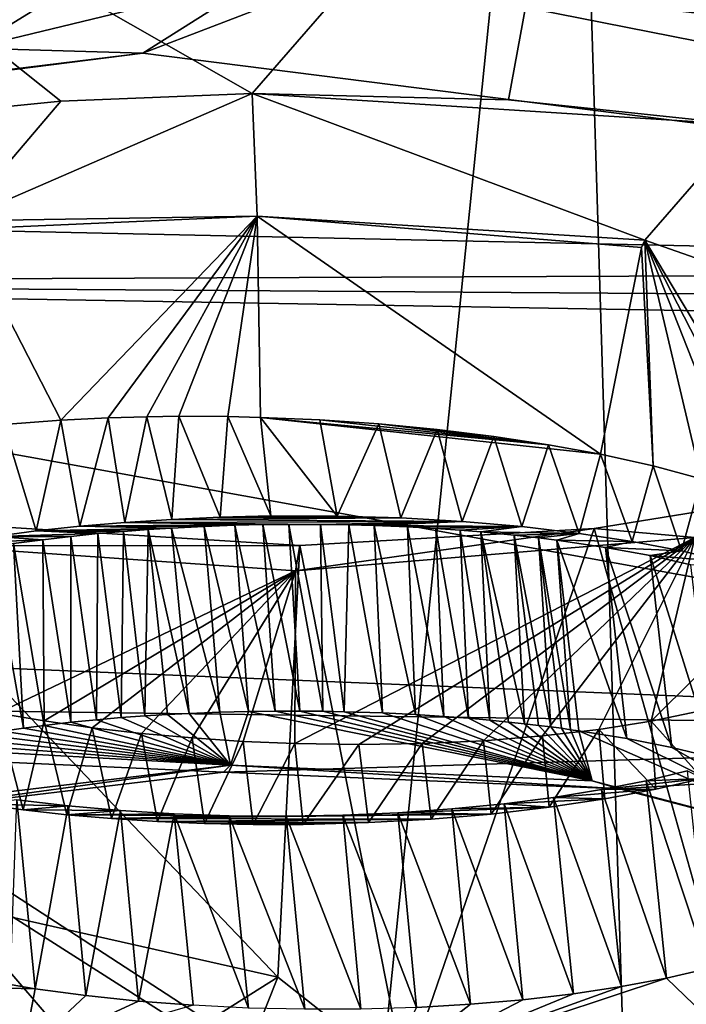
# Model space of a CAD drawing. Header units: metres. Extents: x -147 to 294, y -23 to 81.
# Tile 184 of 256: x 215.81 to 218.21, y 11.69 to 15.24. Entities that reach past the tile are written whole.
import ezdxf

# ---------------------------------------------------------------- set-up
doc = ezdxf.new("R2010")
doc.units = ezdxf.units.M
doc.layers.add('solid_AVA_153', color=7, linetype='CONTINUOUS')

msp = doc.modelspace()

# ---------------------------------------------------------------- linework, layer by layer
at = {"layer": 'solid_AVA_153'}
for points in [[(218.684082, 12.610592, 267.391724), (217.784973, 18.039345, 268.582123), (221.667358, 19.119045, 269.910767)], [(221.215851, 18.567869, 273.642273), (207.197678, 17.682125, 271.011749), (222.109406, 7.973817, 270.554962)], [(214.1241, 17.784563, 267.898804), (217.784973, 18.039345, 268.582123), (216.663498, 6.995664, 265.689087)], [(218.121918, 7.086484, 265.954193), (216.663498, 6.995664, 265.689087), (217.784973, 18.039345, 268.582123)], [(218.121918, 7.086484, 265.954193), (217.784973, 18.039345, 268.582123), (218.684082, 12.610592, 267.391724)], [(214.1241, 17.784563, 267.898804), (216.663498, 6.995664, 265.689087), (213.349136, 4.857448, 264.523773)], [(207.197678, 17.682125, 271.011749), (206.91275, 17.6693, 270.939789), (222.109406, 7.973817, 270.554962)], [(206.91275, 17.6693, 270.939789), (207.975296, 7.126532, 267.863281), (222.109406, 7.973817, 270.554962)], [(216.647812, 14.975842, 197.550766), (217.824066, 16.327196, 192.78624), (214.103394, 16.427202, 192.407562)], [(215.959427, 14.948282, 197.639709), (214.103394, 16.427202, 192.407562), (215.308853, 14.883782, 197.871933)], [(215.959427, 14.948282, 197.639709), (216.647812, 14.975842, 197.550766), (214.103394, 16.427202, 192.407562)], [(216.647812, 14.975842, 197.550766), (217.571655, 14.952785, 197.6633), (217.824066, 16.327196, 192.78624)], [(217.571655, 14.952785, 197.6633), (218.423599, 14.862842, 198.031403), (217.824066, 16.327196, 192.78624)], [(220.215912, 14.876363, 198.111481), (221.528976, 16.318264, 193.093384), (217.824066, 16.327196, 192.78624)], [(220.215912, 14.876363, 198.111481), (217.824066, 16.327196, 192.78624), (218.423599, 14.862842, 198.031403)], [(217.007309, 15.411266, 187.746414), (225.492401, 15.659165, 187.674271), (223.012802, 14.713538, 190.528992)], [(215.597107, 15.366118, 188.803024), (216.158646, 15.459792, 188.476715), (215.637909, 15.139821, 188.846634)], [(216.158646, 15.459792, 188.476715), (216.682739, 15.39323, 188.002182), (215.637909, 15.139821, 188.846634)], [(216.254623, 15.121499, 188.692123), (217.007309, 15.411266, 187.746414), (222.453873, 14.335485, 191.766296)], [(216.682739, 15.39323, 188.002182), (217.007309, 15.411266, 187.746414), (216.254623, 15.121499, 188.692123)], [(217.007309, 15.411266, 187.746414), (223.012802, 14.713538, 190.528992), (222.453873, 14.335485, 191.766296)], [(215.637909, 15.139821, 188.846634), (216.682739, 15.39323, 188.002182), (216.254623, 15.121499, 188.692123)], [(216.254623, 15.121499, 188.692123), (222.453873, 14.335485, 191.766296), (211.87587, 14.563664, 190.675995)], [(215.18454, 14.990046, 189.128342), (216.254623, 15.121499, 188.692123), (211.87587, 14.563664, 190.675995)], [(215.637909, 15.139821, 188.846634), (216.254623, 15.121499, 188.692123), (215.18454, 14.990046, 189.128342)], [(215.59201, 14.516495, 198.357666), (215.959427, 14.948282, 197.639709), (215.308853, 14.883782, 197.871933)], [(215.59201, 14.516495, 198.357666), (216.647812, 14.975842, 197.550766), (215.959427, 14.948282, 197.639709)], [(215.59201, 14.516495, 198.357666), (216.666061, 14.533432, 198.138336), (216.647812, 14.975842, 197.550766)], [(216.647812, 14.975842, 197.550766), (218.423599, 14.862842, 198.031403), (217.571655, 14.952785, 197.6633)], [(218.062851, 14.447267, 198.514023), (218.423599, 14.862842, 198.031403), (216.647812, 14.975842, 197.550766)], [(218.062851, 14.447267, 198.514023), (216.647812, 14.975842, 197.550766), (216.666061, 14.533432, 198.138336)], [(219.017776, 14.112648, 199.678833), (218.423599, 14.862842, 198.031403), (218.062851, 14.447267, 198.514023)], [(211.87587, 14.563664, 190.675995), (222.453873, 14.335485, 191.766296), (212.367004, 14.29432, 191.572479)], [(215.59201, 14.516495, 198.357666), (215.604462, 14.487136, 198.375427), (216.666061, 14.533432, 198.138336)], [(215.604462, 14.487136, 198.375427), (215.95903, 13.798858, 198.40416), (216.666061, 14.533432, 198.138336)], [(216.666061, 14.533432, 198.138336), (215.95903, 13.798858, 198.40416), (216.128967, 13.807193, 198.34877)], [(216.666061, 14.533432, 198.138336), (216.128967, 13.807193, 198.34877), (216.268341, 13.81111, 198.314133)], [(216.666061, 14.533432, 198.138336), (216.268341, 13.81111, 198.314133), (216.384308, 13.81248, 198.292282)], [(216.666061, 14.533432, 198.138336), (216.384308, 13.81248, 198.292282), (216.56102, 13.811397, 198.270752)], [(216.666061, 14.533432, 198.138336), (216.56102, 13.811397, 198.270752), (216.677673, 13.808626, 198.26416)], [(217.902817, 13.675586, 198.58168), (216.666061, 14.533432, 198.138336), (216.677673, 13.808626, 198.26416)], [(218.050858, 14.420623, 198.526886), (218.062851, 14.447267, 198.514023), (216.666061, 14.533432, 198.138336)], [(217.902817, 13.675586, 198.58168), (218.050858, 14.420623, 198.526886), (216.666061, 14.533432, 198.138336)], [(215.604462, 14.487136, 198.375427), (215.753799, 13.783057, 198.492157), (215.95903, 13.798858, 198.40416)], [(218.092621, 13.633414, 198.710037), (218.062851, 14.447267, 198.514023), (218.050858, 14.420623, 198.526886)], [(218.674026, 13.425665, 199.386383), (219.017776, 14.112648, 199.678833), (218.062851, 14.447267, 198.514023)], [(218.557999, 13.482682, 199.196106), (218.674026, 13.425665, 199.386383), (218.062851, 14.447267, 198.514023)], [(218.421555, 13.536605, 199.01886), (218.557999, 13.482682, 199.196106), (218.062851, 14.447267, 198.514023)], [(218.266006, 13.586955, 198.856308), (218.421555, 13.536605, 199.01886), (218.062851, 14.447267, 198.514023)], [(218.092621, 13.633414, 198.710037), (218.266006, 13.586955, 198.856308), (218.062851, 14.447267, 198.514023)], [(218.092621, 13.633414, 198.710037), (218.050858, 14.420623, 198.526886), (217.902817, 13.675586, 198.58168)], [(222.453873, 14.335485, 191.766296), (222.446991, 14.225546, 192.148712), (212.367004, 14.29432, 191.572479)], [(212.367004, 14.29432, 191.572479), (221.319656, 12.675594, 197.546555), (210.705215, 13.112421, 195.848038)], [(212.367004, 14.29432, 191.572479), (222.507278, 14.119565, 192.526993), (221.319656, 12.675594, 197.546555)], [(222.446991, 14.225546, 192.148712), (222.507278, 14.119565, 192.526993), (212.367004, 14.29432, 191.572479)], [(216.128967, 13.807193, 198.34877), (215.95903, 13.798858, 198.40416), (216.026871, 13.416172, 198.313965)], [(216.128967, 13.807193, 198.34877), (216.026871, 13.416172, 198.313965), (216.189346, 13.429996, 198.26532)], [(216.268341, 13.81111, 198.314133), (216.128967, 13.807193, 198.34877), (216.189346, 13.429996, 198.26532)], [(216.268341, 13.81111, 198.314133), (216.189346, 13.429996, 198.26532), (216.3582, 13.440788, 198.228378)], [(216.384308, 13.81248, 198.292282), (216.268341, 13.81111, 198.314133), (216.3582, 13.440788, 198.228378)], [(216.384308, 13.81248, 198.292282), (216.3582, 13.440788, 198.228378), (216.533447, 13.448575, 198.20314)], [(216.56102, 13.811397, 198.270752), (216.384308, 13.81248, 198.292282), (216.533447, 13.448575, 198.20314)], [(216.56102, 13.811397, 198.270752), (216.533447, 13.448575, 198.20314), (216.715088, 13.453383, 198.189529)], [(216.677673, 13.808626, 198.26416), (216.56102, 13.811397, 198.270752), (216.715088, 13.453383, 198.189529)], [(216.677673, 13.808626, 198.26416), (216.715088, 13.453383, 198.189529), (216.953873, 13.452646, 198.198425)], [(216.891449, 13.799281, 198.267685), (216.677673, 13.808626, 198.26416), (216.953873, 13.452646, 198.198425)], [(217.715256, 13.710124, 198.480804), (217.902817, 13.675586, 198.58168), (216.677673, 13.808626, 198.26416)], [(216.891449, 13.799281, 198.267685), (217.715256, 13.710124, 198.480804), (216.677673, 13.808626, 198.26416)], [(215.753799, 13.783057, 198.492157), (215.719376, 13.37873, 198.448868), (215.870148, 13.399065, 198.375229)], [(215.95903, 13.798858, 198.40416), (215.753799, 13.783057, 198.492157), (215.870148, 13.399065, 198.375229)], [(215.95903, 13.798858, 198.40416), (215.870148, 13.399065, 198.375229), (216.026871, 13.416172, 198.313965)], [(216.891449, 13.799281, 198.267685), (216.953873, 13.452646, 198.198425), (217.104263, 13.784696, 198.291351)], [(216.891449, 13.799281, 198.267685), (217.104263, 13.784696, 198.291351), (217.715256, 13.710124, 198.480804)], [(217.104263, 13.784696, 198.291351), (216.953873, 13.452646, 198.198425), (217.183838, 13.446066, 198.229507)], [(217.104263, 13.784696, 198.291351), (217.183838, 13.446066, 198.229507), (217.314056, 13.76486, 198.334976)], [(217.104263, 13.784696, 198.291351), (217.518448, 13.739928, 198.3983), (217.715256, 13.710124, 198.480804)], [(217.104263, 13.784696, 198.291351), (217.314056, 13.76486, 198.334976), (217.518448, 13.739928, 198.3983)], [(217.314056, 13.76486, 198.334976), (217.183838, 13.446066, 198.229507), (217.40509, 13.43364, 198.282669)], [(217.314056, 13.76486, 198.334976), (217.40509, 13.43364, 198.282669), (217.518448, 13.739928, 198.3983)], [(217.518448, 13.739928, 198.3983), (217.40509, 13.43364, 198.282669), (217.619675, 13.415033, 198.359161)], [(217.518448, 13.739928, 198.3983), (217.619675, 13.415033, 198.359161), (217.715256, 13.710124, 198.480804)], [(217.715256, 13.710124, 198.480804), (217.619675, 13.415033, 198.359161), (217.825699, 13.390589, 198.457596)], [(217.715256, 13.710124, 198.480804), (217.825699, 13.390589, 198.457596), (217.902817, 13.675586, 198.58168)], [(218.085251, 12.713965, 201.970642), (218.242737, 13.376169, 202.375854), (219.081772, 13.703977, 201.148102)], [(218.258499, 12.7497, 201.824783), (218.085251, 12.713965, 201.970642), (219.081772, 13.703977, 201.148102)], [(217.902817, 13.675586, 198.58168), (217.825699, 13.390589, 198.457596), (218.017334, 13.361287, 198.574051)], [(218.092621, 13.633414, 198.710037), (217.902817, 13.675586, 198.58168), (218.017334, 13.361287, 198.574051)], [(218.092621, 13.633414, 198.710037), (218.017334, 13.361287, 198.574051), (218.194229, 13.326963, 198.709)], [(218.092621, 13.633414, 198.710037), (218.194229, 13.326963, 198.709), (218.266006, 13.586955, 198.856308)], [(218.266006, 13.586955, 198.856308), (218.194229, 13.326963, 198.709), (218.356857, 13.287735, 198.861984)], [(218.747803, 13.548441, 202.949539), (217.879807, 13.408317, 203.438889), (218.431076, 11.44709, 211.324234)], [(218.242737, 13.376169, 202.375854), (217.879807, 13.408317, 203.438889), (218.747803, 13.548441, 202.949539)], [(217.183838, 13.446066, 198.229507), (216.715088, 13.453383, 198.189529), (216.533447, 13.448575, 198.20314)], [(217.183838, 13.446066, 198.229507), (216.953873, 13.452646, 198.198425), (216.715088, 13.453383, 198.189529)], [(216.740814, 11.791358, 209.82988), (216.819489, 13.346418, 203.63945), (215.158569, 13.449783, 203.227753)], [(215.513489, 13.345549, 202.618546), (215.158569, 13.449783, 203.227753), (216.819489, 13.346418, 203.63945)], [(215.562317, 12.056111, 208.734894), (216.740814, 11.791358, 209.82988), (215.158569, 13.449783, 203.227753)], [(216.026871, 13.416172, 198.313965), (215.870148, 13.399065, 198.375229), (216.357178, 13.409785, 198.342056)], [(216.189346, 13.429996, 198.26532), (216.026871, 13.416172, 198.313965), (216.687088, 13.422022, 198.303833)], [(216.026871, 13.416172, 198.313965), (216.585663, 13.419727, 198.309982), (216.687088, 13.422022, 198.303833)], [(216.026871, 13.416172, 198.313965), (216.475845, 13.415782, 198.32222), (216.585663, 13.419727, 198.309982)], [(216.026871, 13.416172, 198.313965), (216.357178, 13.409785, 198.342056), (216.475845, 13.415782, 198.32222)], [(217.40509, 13.43364, 198.282669), (216.3582, 13.440788, 198.228378), (216.189346, 13.429996, 198.26532)], [(217.40509, 13.43364, 198.282669), (216.189346, 13.429996, 198.26532), (216.89418, 13.42272, 198.306473)], [(216.189346, 13.429996, 198.26532), (216.687088, 13.422022, 198.303833), (216.780624, 13.422987, 198.302536)], [(216.189346, 13.429996, 198.26532), (216.780624, 13.422987, 198.302536), (216.89418, 13.42272, 198.306473)], [(216.475845, 13.415782, 198.32222), (216.357178, 13.409785, 198.342056), (216.532013, 12.746078, 198.152664)], [(217.183838, 13.446066, 198.229507), (216.533447, 13.448575, 198.20314), (216.3582, 13.440788, 198.228378)], [(217.40509, 13.43364, 198.282669), (217.183838, 13.446066, 198.229507), (216.3582, 13.440788, 198.228378)], [(216.585663, 13.419727, 198.309982), (216.475845, 13.415782, 198.32222), (216.635162, 12.748661, 198.140045)], [(216.475845, 13.415782, 198.32222), (216.532013, 12.746078, 198.152664), (216.635162, 12.748661, 198.140045)], [(216.687088, 13.422022, 198.303833), (216.585663, 13.419727, 198.309982), (216.73111, 12.749863, 198.132843)], [(216.585663, 13.419727, 198.309982), (216.635162, 12.748661, 198.140045), (216.73111, 12.749863, 198.132843)], [(216.780624, 13.422987, 198.302536), (216.687088, 13.422022, 198.303833), (216.820251, 12.749949, 198.130066)], [(216.687088, 13.422022, 198.303833), (216.73111, 12.749863, 198.132843), (216.820251, 12.749949, 198.130066)], [(216.780624, 13.422987, 198.302536), (216.820251, 12.749949, 198.130066), (216.903061, 12.749147, 198.130829)], [(216.89418, 13.42272, 198.306473), (216.780624, 13.422987, 198.302536), (216.903061, 12.749147, 198.130829)], [(217.40509, 13.43364, 198.282669), (216.89418, 13.42272, 198.306473), (216.99614, 13.421128, 198.31517)], [(216.89418, 13.42272, 198.306473), (216.903061, 12.749147, 198.130829), (216.979996, 12.747649, 198.134399)], [(216.99614, 13.421128, 198.31517), (216.89418, 13.42272, 198.306473), (216.979996, 12.747649, 198.134399)], [(216.99614, 13.421128, 198.31517), (216.979996, 12.747649, 198.134399), (217.117752, 12.743141, 198.147675)], [(217.40509, 13.43364, 198.282669), (216.99614, 13.421128, 198.31517), (217.087677, 13.418591, 198.327194)], [(217.087677, 13.418591, 198.327194), (216.99614, 13.421128, 198.31517), (217.117752, 12.743141, 198.147675)], [(217.619675, 13.415033, 198.359161), (217.40509, 13.43364, 198.282669), (217.087677, 13.418591, 198.327194)], [(217.087677, 13.418591, 198.327194), (217.117752, 12.743141, 198.147675), (217.236572, 12.737305, 198.166443)], [(217.207687, 13.413613, 198.349258), (217.087677, 13.418591, 198.327194), (217.236572, 12.737305, 198.166443)], [(217.619675, 13.415033, 198.359161), (217.087677, 13.418591, 198.327194), (217.207687, 13.413613, 198.349258)], [(217.619675, 13.415033, 198.359161), (217.207687, 13.413613, 198.349258), (217.30983, 13.407863, 198.37381)], [(217.619675, 13.415033, 198.359161), (217.30983, 13.407863, 198.37381), (217.397186, 13.401817, 198.399109)], [(217.619675, 13.415033, 198.359161), (217.397186, 13.401817, 198.399109), (217.472, 13.395767, 198.424072)], [(217.825699, 13.390589, 198.457596), (217.619675, 13.415033, 198.359161), (217.472, 13.395767, 198.424072)], [(215.870148, 13.399065, 198.375229), (215.719376, 13.37873, 198.448868), (216.091766, 13.389548, 198.412415)], [(215.719376, 13.37873, 198.448868), (215.994766, 13.379627, 198.447754), (216.091766, 13.389548, 198.412415)], [(215.719376, 13.37873, 198.448868), (215.893692, 13.367655, 198.490768), (215.994766, 13.379627, 198.447754)], [(215.870148, 13.399065, 198.375229), (216.27298, 13.404441, 198.360275), (216.357178, 13.409785, 198.342056)], [(215.870148, 13.399065, 198.375229), (216.184494, 13.397744, 198.383545), (216.27298, 13.404441, 198.360275)], [(215.870148, 13.399065, 198.375229), (216.091766, 13.389548, 198.412415), (216.184494, 13.397744, 198.383545)], [(215.994766, 13.379627, 198.447754), (215.893692, 13.367655, 198.490768), (215.994873, 12.709422, 198.305893)], [(216.091766, 13.389548, 198.412415), (215.994766, 13.379627, 198.447754), (216.08725, 12.71872, 198.26825)], [(215.994766, 13.379627, 198.447754), (215.994873, 12.709422, 198.305893), (216.08725, 12.71872, 198.26825)], [(216.091766, 13.389548, 198.412415), (216.08725, 12.71872, 198.26825), (216.176224, 12.726434, 198.236694)], [(216.184494, 13.397744, 198.383545), (216.091766, 13.389548, 198.412415), (216.176224, 12.726434, 198.236694)], [(216.184494, 13.397744, 198.383545), (216.176224, 12.726434, 198.236694), (216.26149, 12.732728, 198.210571)], [(216.27298, 13.404441, 198.360275), (216.184494, 13.397744, 198.383545), (216.26149, 12.732728, 198.210571)], [(216.27298, 13.404441, 198.360275), (216.26149, 12.732728, 198.210571), (216.343231, 12.737801, 198.189163)], [(216.357178, 13.409785, 198.342056), (216.27298, 13.404441, 198.360275), (216.421341, 12.741796, 198.171921)], [(216.27298, 13.404441, 198.360275), (216.343231, 12.737801, 198.189163), (216.421341, 12.741796, 198.171921)], [(216.357178, 13.409785, 198.342056), (216.421341, 12.741796, 198.171921), (216.532013, 12.746078, 198.152664)], [(216.804565, 13.255177, 202.907242), (216.819489, 13.346418, 203.63945), (217.879807, 13.408317, 203.438889)], [(218.242737, 13.376169, 202.375854), (216.804565, 13.255177, 202.907242), (217.879807, 13.408317, 203.438889)], [(217.879807, 13.408317, 203.438889), (216.819489, 13.346418, 203.63945), (217.199661, 11.428539, 211.350037)], [(217.879807, 13.408317, 203.438889), (217.199661, 11.428539, 211.350037), (218.431076, 11.44709, 211.324234)], [(217.207687, 13.413613, 198.349258), (217.236572, 12.737305, 198.166443), (217.339157, 12.730759, 198.188324)], [(217.30983, 13.407863, 198.37381), (217.207687, 13.413613, 198.349258), (217.339157, 12.730759, 198.188324)], [(217.30983, 13.407863, 198.37381), (217.339157, 12.730759, 198.188324), (217.427856, 12.723969, 198.211548)], [(217.397186, 13.401817, 198.399109), (217.30983, 13.407863, 198.37381), (217.427856, 12.723969, 198.211548)], [(217.397186, 13.401817, 198.399109), (217.427856, 12.723969, 198.211548), (217.504761, 12.717196, 198.235046)], [(217.472, 13.395767, 198.424072), (217.397186, 13.401817, 198.399109), (217.504761, 12.717196, 198.235046)], [(217.472, 13.395767, 198.424072), (217.504761, 12.717196, 198.235046), (217.571487, 12.710598, 198.258087)], [(217.472, 13.395767, 198.424072), (217.571487, 12.710598, 198.258087), (217.629547, 12.704302, 198.280182)], [(217.591476, 13.384347, 198.470642), (217.472, 13.395767, 198.424072), (217.629547, 12.704302, 198.280182)], [(217.825699, 13.390589, 198.457596), (217.472, 13.395767, 198.424072), (217.591476, 13.384347, 198.470642)], [(217.825699, 13.390589, 198.457596), (217.591476, 13.384347, 198.470642), (217.680252, 13.374412, 198.510757)], [(217.591476, 13.384347, 198.470642), (217.629547, 12.704302, 198.280182), (217.680161, 12.698401, 198.301041)], [(217.591476, 13.384347, 198.470642), (217.680161, 12.698401, 198.301041), (217.724289, 12.692873, 198.320679)], [(217.680252, 13.374412, 198.510757), (217.591476, 13.384347, 198.470642), (217.724289, 12.692873, 198.320679)], [(217.825699, 13.390589, 198.457596), (217.680252, 13.374412, 198.510757), (217.746124, 13.366098, 198.544067)], [(218.017334, 13.361287, 198.574051), (217.825699, 13.390589, 198.457596), (217.746124, 13.366098, 198.544067)], [(215.513489, 13.345549, 202.618546), (216.819489, 13.346418, 203.63945), (216.804565, 13.255177, 202.907242)], [(215.513489, 13.345549, 202.618546), (216.804565, 13.255177, 202.907242), (215.731583, 12.742361, 202.193253)], [(215.719376, 13.37873, 198.448868), (215.575867, 13.355608, 198.533249), (215.893692, 13.367655, 198.490768)], [(215.575867, 13.355608, 198.533249), (215.788589, 13.353488, 198.542023), (215.893692, 13.367655, 198.490768)], [(215.788589, 13.353488, 198.542023), (215.707504, 13.341042, 198.587296), (215.824921, 12.688564, 198.389191)], [(215.893692, 13.367655, 198.490768), (215.788589, 13.353488, 198.542023), (215.89888, 12.698266, 198.350586)], [(215.788589, 13.353488, 198.542023), (215.824921, 12.688564, 198.389191), (215.89888, 12.698266, 198.350586)], [(215.893692, 13.367655, 198.490768), (215.89888, 12.698266, 198.350586), (215.994873, 12.709422, 198.305893)], [(216.740814, 11.791358, 209.82988), (217.199661, 11.428539, 211.350037), (216.819489, 13.346418, 203.63945)], [(217.032715, 12.629274, 202.401672), (216.801468, 12.632873, 202.421158), (218.242737, 13.376169, 202.375854)], [(216.804565, 13.255177, 202.907242), (218.242737, 13.376169, 202.375854), (216.801468, 12.632873, 202.421158)], [(217.26033, 12.632804, 202.359024), (217.032715, 12.629274, 202.401672), (218.242737, 13.376169, 202.375854)], [(217.481812, 12.643288, 202.293793), (217.26033, 12.632804, 202.359024), (218.242737, 13.376169, 202.375854)], [(217.694641, 12.660472, 202.206543), (217.481812, 12.643288, 202.293793), (218.242737, 13.376169, 202.375854)], [(217.680252, 13.374412, 198.510757), (217.724289, 12.692873, 198.320679), (217.763107, 12.687921, 198.338394)], [(217.680252, 13.374412, 198.510757), (217.763107, 12.687921, 198.338394), (217.795517, 12.682946, 198.355209)], [(217.680252, 13.374412, 198.510757), (217.795517, 12.682946, 198.355209), (217.746124, 13.366098, 198.544067)], [(217.896515, 12.684099, 202.098373), (217.694641, 12.660472, 202.206543), (218.242737, 13.376169, 202.375854)], [(217.746124, 13.366098, 198.544067), (217.795517, 12.682946, 198.355209), (217.824722, 12.679186, 198.369553)], [(217.746124, 13.366098, 198.544067), (217.824722, 12.679186, 198.369553), (217.998093, 12.650946, 198.470978)], [(217.921234, 13.339874, 198.648239), (217.746124, 13.366098, 198.544067), (217.998093, 12.650946, 198.470978)], [(218.017334, 13.361287, 198.574051), (217.746124, 13.366098, 198.544067), (217.921234, 13.339874, 198.648239)], [(218.085251, 12.713965, 201.970642), (217.896515, 12.684099, 202.098373), (218.242737, 13.376169, 202.375854)], [(218.194229, 13.326963, 198.709), (218.017334, 13.361287, 198.574051), (217.921234, 13.339874, 198.648239)], [(215.707504, 13.341042, 198.587296), (215.749237, 12.677548, 198.43277), (215.824921, 12.688564, 198.389191)], [(217.921234, 13.339874, 198.648239), (217.998093, 12.650946, 198.470978), (218.160355, 12.618535, 198.588348)], [(218.081879, 13.310124, 198.765335), (217.921234, 13.339874, 198.648239), (218.160355, 12.618535, 198.588348)], [(218.194229, 13.326963, 198.709), (217.921234, 13.339874, 198.648239), (218.081879, 13.310124, 198.765335)], [(218.356857, 13.287735, 198.861984), (218.194229, 13.326963, 198.709), (218.081879, 13.310124, 198.765335)], [(218.081879, 13.310124, 198.765335), (218.160355, 12.618535, 198.588348), (218.309952, 12.582226, 198.720535)], [(218.228149, 13.276822, 198.895355), (218.081879, 13.310124, 198.765335), (218.309952, 12.582226, 198.720535)], [(218.356857, 13.287735, 198.861984), (218.081879, 13.310124, 198.765335), (218.228149, 13.276822, 198.895355)], [(216.804565, 13.255177, 202.907242), (215.898438, 12.714205, 202.266708), (215.731583, 12.742361, 202.193253)], [(216.804565, 13.255177, 202.907242), (216.071503, 12.689786, 202.326538), (215.898438, 12.714205, 202.266708)], [(216.804565, 13.255177, 202.907242), (216.249603, 12.669423, 202.372223), (216.071503, 12.689786, 202.326538)], [(216.804565, 13.255177, 202.907242), (216.431488, 12.653116, 202.403381), (216.249603, 12.669423, 202.372223)], [(216.804565, 13.255177, 202.907242), (216.615875, 12.640911, 202.419785), (216.431488, 12.653116, 202.403381)], [(216.804565, 13.255177, 202.907242), (216.801468, 12.632873, 202.421158), (216.615875, 12.640911, 202.419785)], [(221.319656, 12.675594, 197.546555), (210.116821, 12.824021, 196.943481), (210.705215, 13.112421, 195.848038)], [(216.545105, 12.529419, 197.773651), (210.116821, 12.824021, 196.943481), (221.319656, 12.675594, 197.546555)], [(216.545105, 12.529419, 197.773651), (215.303864, 12.380696, 198.307831), (210.116821, 12.824021, 196.943481)], [(215.731583, 12.742361, 202.193253), (215.823624, 12.393774, 202.128601), (215.673325, 12.41431, 202.049835)], [(215.731583, 12.742361, 202.193253), (215.898438, 12.714205, 202.266708), (215.823624, 12.393774, 202.128601)], [(216.421341, 12.741796, 198.171921), (216.343231, 12.737801, 198.189163), (216.569534, 12.554952, 197.999252)], [(216.532013, 12.746078, 198.152664), (216.421341, 12.741796, 198.171921), (216.569534, 12.554952, 197.999252)], [(216.635162, 12.748661, 198.140045), (216.532013, 12.746078, 198.152664), (216.569534, 12.554952, 197.999252)], [(216.635162, 12.748661, 198.140045), (216.569534, 12.554952, 197.999252), (217.873306, 12.498384, 198.232285)], [(216.73111, 12.749863, 198.132843), (216.635162, 12.748661, 198.140045), (217.873306, 12.498384, 198.232285)], [(216.820251, 12.749949, 198.130066), (216.73111, 12.749863, 198.132843), (217.873306, 12.498384, 198.232285)], [(216.903061, 12.749147, 198.130829), (216.820251, 12.749949, 198.130066), (217.873306, 12.498384, 198.232285)], [(216.979996, 12.747649, 198.134399), (216.903061, 12.749147, 198.130829), (217.873306, 12.498384, 198.232285)], [(217.117752, 12.743141, 198.147675), (216.979996, 12.747649, 198.134399), (217.873306, 12.498384, 198.232285)], [(217.236572, 12.737305, 198.166443), (217.117752, 12.743141, 198.147675), (217.873306, 12.498384, 198.232285)], [(218.258499, 12.7497, 201.824783), (218.271027, 12.507218, 201.770355), (218.085251, 12.713965, 201.970642)], [(215.898438, 12.714205, 202.266708), (215.980392, 12.376327, 202.196152), (215.823624, 12.393774, 202.128601)], [(215.898438, 12.714205, 202.266708), (216.071503, 12.689786, 202.326538), (215.980392, 12.376327, 202.196152)], [(215.994873, 12.709422, 198.305893), (215.89888, 12.698266, 198.350586), (216.569534, 12.554952, 197.999252)], [(216.08725, 12.71872, 198.26825), (215.994873, 12.709422, 198.305893), (216.569534, 12.554952, 197.999252)], [(216.176224, 12.726434, 198.236694), (216.08725, 12.71872, 198.26825), (216.569534, 12.554952, 197.999252)], [(216.26149, 12.732728, 198.210571), (216.176224, 12.726434, 198.236694), (216.569534, 12.554952, 197.999252)], [(216.343231, 12.737801, 198.189163), (216.26149, 12.732728, 198.210571), (216.569534, 12.554952, 197.999252)], [(217.339157, 12.730759, 198.188324), (217.236572, 12.737305, 198.166443), (217.873306, 12.498384, 198.232285)], [(217.427856, 12.723969, 198.211548), (217.339157, 12.730759, 198.188324), (217.873306, 12.498384, 198.232285)], [(217.504761, 12.717196, 198.235046), (217.427856, 12.723969, 198.211548), (217.873306, 12.498384, 198.232285)], [(217.571487, 12.710598, 198.258087), (217.504761, 12.717196, 198.235046), (217.873306, 12.498384, 198.232285)], [(217.629547, 12.704302, 198.280182), (217.571487, 12.710598, 198.258087), (217.873306, 12.498384, 198.232285)], [(218.085251, 12.713965, 201.970642), (218.102753, 12.468023, 201.910172), (217.896515, 12.684099, 202.098373)], [(218.085251, 12.713965, 201.970642), (218.271027, 12.507218, 201.770355), (218.102753, 12.468023, 201.910172)], [(215.749237, 12.677548, 198.43277), (215.671967, 12.665073, 198.481827), (216.569534, 12.554952, 197.999252)], [(215.824921, 12.688564, 198.389191), (215.749237, 12.677548, 198.43277), (216.569534, 12.554952, 197.999252)], [(215.89888, 12.698266, 198.350586), (215.824921, 12.688564, 198.389191), (216.569534, 12.554952, 197.999252)], [(216.071503, 12.689786, 202.326538), (216.141556, 12.362404, 202.250854), (215.980392, 12.376327, 202.196152)], [(216.071503, 12.689786, 202.326538), (216.249603, 12.669423, 202.372223), (216.141556, 12.362404, 202.250854)], [(216.249603, 12.669423, 202.372223), (216.306717, 12.352076, 202.292419), (216.141556, 12.362404, 202.250854)], [(216.249603, 12.669423, 202.372223), (216.431488, 12.653116, 202.403381), (216.306717, 12.352076, 202.292419)], [(217.971191, 12.469972, 198.039276), (216.545105, 12.529419, 197.773651), (221.319656, 12.675594, 197.546555)], [(217.680161, 12.698401, 198.301041), (217.629547, 12.704302, 198.280182), (217.873306, 12.498384, 198.232285)], [(217.724289, 12.692873, 198.320679), (217.680161, 12.698401, 198.301041), (217.873306, 12.498384, 198.232285)], [(217.896515, 12.684099, 202.098373), (217.718567, 12.403161, 202.138672), (217.694641, 12.660472, 202.206543)], [(217.896515, 12.684099, 202.098373), (217.91835, 12.433334, 202.032913), (217.718567, 12.403161, 202.138672)], [(217.763107, 12.687921, 198.338394), (217.724289, 12.692873, 198.320679), (217.873306, 12.498384, 198.232285)], [(217.795517, 12.682946, 198.355209), (217.763107, 12.687921, 198.338394), (217.873306, 12.498384, 198.232285)], [(217.873306, 12.498384, 198.232285), (217.824722, 12.679186, 198.369553), (217.795517, 12.682946, 198.355209)], [(218.798904, 12.251729, 199.156586), (217.824722, 12.679186, 198.369553), (217.873306, 12.498384, 198.232285)], [(217.998093, 12.650946, 198.470978), (217.824722, 12.679186, 198.369553), (218.798904, 12.251729, 199.156586)], [(217.896515, 12.684099, 202.098373), (218.102753, 12.468023, 201.910172), (217.91835, 12.433334, 202.032913)], [(218.977036, 12.207495, 199.062042), (217.971191, 12.469972, 198.039276), (221.319656, 12.675594, 197.546555)], [(215.51416, 12.635245, 198.598251), (215.434204, 12.617545, 198.66687), (216.569534, 12.554952, 197.999252)], [(215.593658, 12.651057, 198.536682), (215.51416, 12.635245, 198.598251), (216.569534, 12.554952, 197.999252)], [(215.671967, 12.665073, 198.481827), (215.593658, 12.651057, 198.536682), (216.569534, 12.554952, 197.999252)], [(216.431488, 12.653116, 202.403381), (216.476883, 12.34513, 202.321747), (216.306717, 12.352076, 202.292419)], [(216.431488, 12.653116, 202.403381), (216.615875, 12.640911, 202.419785), (216.476883, 12.34513, 202.321747)], [(216.615875, 12.640911, 202.419785), (216.652039, 12.341569, 202.338837), (216.476883, 12.34513, 202.321747)], [(216.615875, 12.640911, 202.419785), (216.801468, 12.632873, 202.421158), (216.652039, 12.341569, 202.338837)], [(217.481812, 12.643288, 202.293793), (217.293045, 12.360444, 202.284866), (217.26033, 12.632804, 202.359024)], [(217.481812, 12.643288, 202.293793), (217.50946, 12.37872, 202.22316), (217.293045, 12.360444, 202.284866)], [(217.694641, 12.660472, 202.206543), (217.50946, 12.37872, 202.22316), (217.481812, 12.643288, 202.293793)], [(217.694641, 12.660472, 202.206543), (217.718567, 12.403161, 202.138672), (217.50946, 12.37872, 202.22316)], [(218.160355, 12.618535, 198.588348), (217.998093, 12.650946, 198.470978), (218.798904, 12.251729, 199.156586)], [(215.434204, 12.617545, 198.66687), (215.377655, 12.412237, 198.551102), (216.569534, 12.554952, 197.999252)], [(216.801468, 12.632873, 202.421158), (216.832169, 12.341396, 202.343719), (216.652039, 12.341569, 202.338837)], [(217.032715, 12.629274, 202.401672), (216.832169, 12.341396, 202.343719), (216.801468, 12.632873, 202.421158)], [(217.032715, 12.629274, 202.401672), (217.067276, 12.347985, 202.325089), (216.832169, 12.341396, 202.343719)], [(217.26033, 12.632804, 202.359024), (217.067276, 12.347985, 202.325089), (217.032715, 12.629274, 202.401672)], [(217.26033, 12.632804, 202.359024), (217.293045, 12.360444, 202.284866), (217.067276, 12.347985, 202.325089)], [(218.121918, 7.086484, 265.954193), (218.684082, 12.610592, 267.391724), (219.583801, 7.182138, 266.199371)], [(218.309952, 12.582226, 198.720535), (218.160355, 12.618535, 198.588348), (218.798904, 12.251729, 199.156586)], [(216.569534, 12.554952, 197.999252), (215.303864, 12.380696, 198.307831), (216.545105, 12.529419, 197.773651)], [(216.569534, 12.554952, 197.999252), (215.377655, 12.412237, 198.551102), (215.303864, 12.380696, 198.307831)], [(216.569534, 12.554952, 197.999252), (216.545105, 12.529419, 197.773651), (217.971191, 12.469972, 198.039276)], [(217.873306, 12.498384, 198.232285), (216.569534, 12.554952, 197.999252), (217.971191, 12.469972, 198.039276)], [(218.067932, 12.499079, 201.790817), (218.215042, 12.534608, 201.663818), (218.291092, 11.821869, 201.511627)], [(218.271027, 12.507218, 201.770355), (218.215042, 12.534608, 201.663818), (218.067932, 12.499079, 201.790817)], [(217.873306, 12.498384, 198.232285), (217.971191, 12.469972, 198.039276), (218.977036, 12.207495, 199.062042)], [(218.798904, 12.251729, 199.156586), (217.873306, 12.498384, 198.232285), (218.977036, 12.207495, 199.062042)], [(218.271027, 12.507218, 201.770355), (218.067932, 12.499079, 201.790817), (217.906067, 12.466867, 201.905151)], [(218.102753, 12.468023, 201.910172), (218.271027, 12.507218, 201.770355), (217.906067, 12.466867, 201.905151)], [(217.906067, 12.466867, 201.905151), (218.067932, 12.499079, 201.790817), (218.141129, 11.787304, 201.640045)], [(218.067932, 12.499079, 201.790817), (218.291092, 11.821869, 201.511627), (218.141129, 11.787304, 201.640045)], [(218.102753, 12.468023, 201.910172), (217.906067, 12.466867, 201.905151), (217.734161, 12.438862, 202.003754)], [(217.91835, 12.433334, 202.032913), (218.102753, 12.468023, 201.910172), (217.734161, 12.438862, 202.003754)], [(217.734161, 12.438862, 202.003754), (217.906067, 12.466867, 201.905151), (217.978668, 11.756845, 201.753937)], [(217.906067, 12.466867, 201.905151), (218.141129, 11.787304, 201.640045), (217.978668, 11.756845, 201.753937)], [(215.673325, 12.41431, 202.049835), (215.985184, 12.408186, 202.075027), (215.800964, 12.430317, 201.989578)], [(215.800964, 12.430317, 201.989578), (215.866501, 11.749424, 201.838776), (215.775848, 11.764086, 201.788681)], [(215.800964, 12.430317, 201.989578), (215.985184, 12.408186, 202.075027), (215.866501, 11.749424, 201.838776)], [(217.555374, 12.415719, 202.084305), (217.734161, 12.438862, 202.003754), (217.805557, 11.730862, 201.851913)], [(217.91835, 12.433334, 202.032913), (217.734161, 12.438862, 202.003754), (217.555374, 12.415719, 202.084305)], [(217.718567, 12.403161, 202.138672), (217.91835, 12.433334, 202.032913), (217.555374, 12.415719, 202.084305)], [(217.734161, 12.438862, 202.003754), (217.978668, 11.756845, 201.753937), (217.805557, 11.730862, 201.851913)], [(215.673325, 12.41431, 202.049835), (215.823624, 12.393774, 202.128601), (215.985184, 12.408186, 202.075027)], [(215.823624, 12.393774, 202.128601), (216.173782, 12.391198, 202.141663), (215.985184, 12.408186, 202.075027)], [(215.823624, 12.393774, 202.128601), (215.980392, 12.376327, 202.196152), (216.173782, 12.391198, 202.141663)], [(215.985184, 12.408186, 202.075027), (216.049057, 11.724509, 201.922867), (215.866501, 11.749424, 201.838776)], [(215.980392, 12.376327, 202.196152), (216.366714, 12.379346, 202.18956), (216.173782, 12.391198, 202.141663)], [(215.985184, 12.408186, 202.075027), (216.173782, 12.391198, 202.141663), (216.049057, 11.724509, 201.922867)], [(216.173782, 12.391198, 202.141663), (216.239197, 11.704476, 201.98941), (216.049057, 11.724509, 201.922867)], [(216.173782, 12.391198, 202.141663), (216.366714, 12.379346, 202.18956), (216.239197, 11.704476, 201.98941)], [(217.718567, 12.403161, 202.138672), (217.366928, 12.397054, 202.148193), (217.172363, 12.3832, 202.194305)], [(217.50946, 12.37872, 202.22316), (217.718567, 12.403161, 202.138672), (217.172363, 12.3832, 202.194305)], [(217.172363, 12.3832, 202.194305), (217.366928, 12.397054, 202.148193), (217.434952, 11.693347, 201.996506)], [(217.366928, 12.397054, 202.148193), (217.555374, 12.415719, 202.084305), (217.62381, 11.709629, 201.932953)], [(217.718567, 12.403161, 202.138672), (217.555374, 12.415719, 202.084305), (217.366928, 12.397054, 202.148193)], [(217.366928, 12.397054, 202.148193), (217.62381, 11.709629, 201.932953), (217.434952, 11.693347, 201.996506)], [(217.555374, 12.415719, 202.084305), (217.805557, 11.730862, 201.851913), (217.62381, 11.709629, 201.932953)], [(215.980392, 12.376327, 202.196152), (216.565857, 12.372622, 202.218781), (216.366714, 12.379346, 202.18956)], [(215.980392, 12.376327, 202.196152), (216.141556, 12.362404, 202.250854), (216.565857, 12.372622, 202.218781)], [(217.50946, 12.37872, 202.22316), (216.771057, 12.371026, 202.229401), (216.141556, 12.362404, 202.250854)], [(217.293045, 12.360444, 202.284866), (217.50946, 12.37872, 202.22316), (216.141556, 12.362404, 202.250854)], [(216.141556, 12.362404, 202.250854), (216.771057, 12.371026, 202.229401), (216.565857, 12.372622, 202.218781)], [(217.293045, 12.360444, 202.284866), (216.141556, 12.362404, 202.250854), (216.306717, 12.352076, 202.292419)], [(216.366714, 12.379346, 202.18956), (216.435242, 11.689507, 202.037735), (216.239197, 11.704476, 201.98941)], [(217.067276, 12.347985, 202.325089), (217.293045, 12.360444, 202.284866), (216.306717, 12.352076, 202.292419)], [(217.067276, 12.347985, 202.325089), (216.306717, 12.352076, 202.292419), (216.476883, 12.34513, 202.321747)], [(216.366714, 12.379346, 202.18956), (216.635422, 11.679748, 202.06723), (216.435242, 11.689507, 202.037735)], [(216.366714, 12.379346, 202.18956), (216.565857, 12.372622, 202.218781), (216.635422, 11.679748, 202.06723)], [(216.565857, 12.372622, 202.218781), (216.837723, 11.675254, 202.077652), (216.635422, 11.679748, 202.06723)], [(216.565857, 12.372622, 202.218781), (216.771057, 12.371026, 202.229401), (216.837723, 11.675254, 202.077652)], [(217.50946, 12.37872, 202.22316), (216.974945, 12.374545, 202.221329), (216.771057, 12.371026, 202.229401)], [(216.771057, 12.371026, 202.229401), (216.974945, 12.374545, 202.221329), (217.040009, 11.676041, 202.069229)], [(216.771057, 12.371026, 202.229401), (217.040009, 11.676041, 202.069229), (216.837723, 11.675254, 202.077652)], [(216.974945, 12.374545, 202.221329), (217.172363, 12.3832, 202.194305), (217.239944, 11.682114, 202.042099)], [(217.50946, 12.37872, 202.22316), (217.172363, 12.3832, 202.194305), (216.974945, 12.374545, 202.221329)], [(216.974945, 12.374545, 202.221329), (217.239944, 11.682114, 202.042099), (217.040009, 11.676041, 202.069229)], [(217.172363, 12.3832, 202.194305), (217.434952, 11.693347, 201.996506), (217.239944, 11.682114, 202.042099)], [(217.067276, 12.347985, 202.325089), (216.476883, 12.34513, 202.321747), (216.652039, 12.341569, 202.338837)], [(217.067276, 12.347985, 202.325089), (216.652039, 12.341569, 202.338837), (216.832169, 12.341396, 202.343719)], [(215.219879, 11.640196, 209.255203), (216.1241, 11.402884, 210.116379), (215.562317, 12.056111, 208.734894)], [(216.1241, 11.402884, 210.116379), (216.740814, 11.791358, 209.82988), (215.562317, 12.056111, 208.734894)], [(219.171097, 11.84424, 200.426392), (219.685333, 9.236035, 210.765427), (218.091415, 9.203909, 210.797333)], [(218.509033, 11.509385, 201.645416), (219.171097, 11.84424, 200.426392), (218.091415, 9.203909, 210.797333)], [(218.141129, 11.787304, 201.640045), (218.291092, 11.821869, 201.511627), (218.337402, 11.597874, 201.565491)], [(216.1241, 11.402884, 210.116379), (216.470901, 11.110577, 211.291565), (216.740814, 11.791358, 209.82988)], [(216.470901, 11.110577, 211.291565), (217.199661, 11.428539, 211.350037), (216.740814, 11.791358, 209.82988)], [(218.141129, 11.787304, 201.640045), (218.337402, 11.597874, 201.565491), (217.126038, 11.451063, 202.104904)], [(217.978668, 11.756845, 201.753937), (218.141129, 11.787304, 201.640045), (217.126038, 11.451063, 202.104904)], [(214.914734, 11.771818, 200.931122), (215.820541, 11.511161, 201.864319), (215.118866, 11.508593, 201.56395)], [(215.866501, 11.749424, 201.838776), (215.820541, 11.511161, 201.864319), (214.914734, 11.771818, 200.931122)], [(215.775848, 11.764086, 201.788681), (215.866501, 11.749424, 201.838776), (214.914734, 11.771818, 200.931122)], [(216.049057, 11.724509, 201.922867), (215.820541, 11.511161, 201.864319), (215.866501, 11.749424, 201.838776)], [(217.805557, 11.730862, 201.851913), (217.978668, 11.756845, 201.753937), (217.126038, 11.451063, 202.104904)], [(216.049057, 11.724509, 201.922867), (216.239197, 11.704476, 201.98941), (215.820541, 11.511161, 201.864319)], [(217.62381, 11.709629, 201.932953), (217.805557, 11.730862, 201.851913), (217.126038, 11.451063, 202.104904)], [(216.239197, 11.704476, 201.98941), (216.435242, 11.689507, 202.037735), (215.820541, 11.511161, 201.864319)], [(217.434952, 11.693347, 201.996506), (217.62381, 11.709629, 201.932953), (217.126038, 11.451063, 202.104904)], [(217.239944, 11.682114, 202.042099), (217.434952, 11.693347, 201.996506), (217.126038, 11.451063, 202.104904)]]:
    msp.add_3dface(points, dxfattribs=at)

doc.saveas('drawing.dxf')
